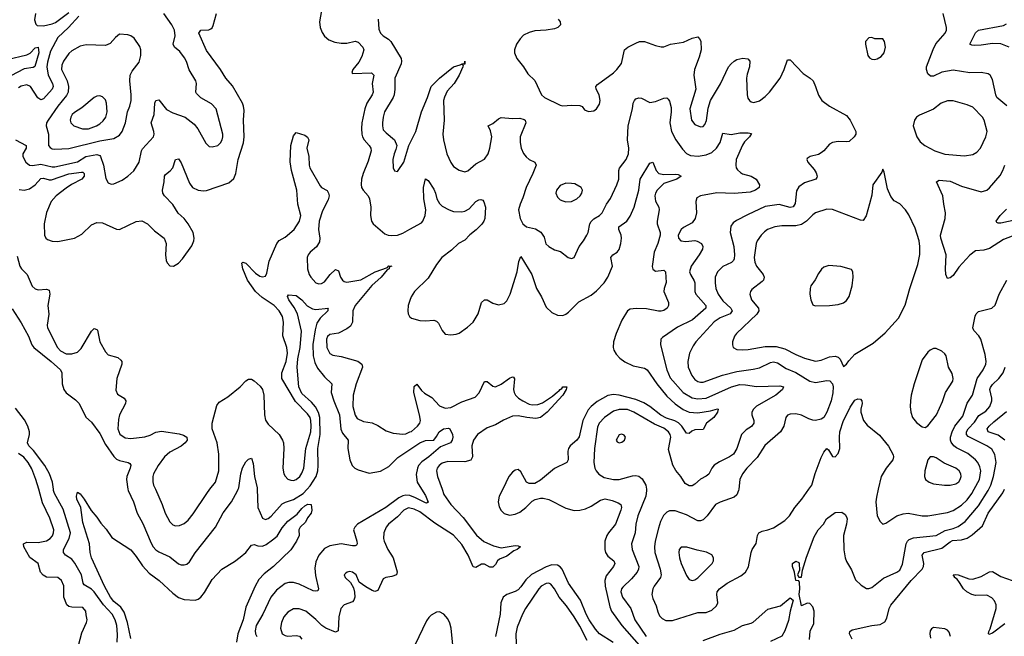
# Model space of a CAD drawing. Header units: inches. Extents: x 1649636 to 1815363, y 506543 to 641975.
# Tile 160 of 256: x 1717219 to 1724235, y 548952 to 553345. Entities that reach past the tile are written whole.
import ezdxf

# ---------------------------------------------------------------- set-up
doc = ezdxf.new("R2010")
doc.units = ezdxf.units.IN
doc.header["$MEASUREMENT"] = 0
for name, color, linetype in [('B7514', 7, 'Continuous'), ('B7515', 7, 'Continuous'), ('B7524', 7, 'Continuous'), ('B7525', 7, 'Continuous')]:
    doc.layers.add(name, color=color, linetype=linetype)

msp = doc.modelspace()

# ---------------------------------------------------------------- linework, layer by layer
at = {"layer": 'B7514', "color": 5}
for points, elevation in [([(1717629.7, 548850), (1717662.2, 548977.8), (1717695.1, 549050), (1717699.5, 549070), (1717694, 549106), (1717689.5, 549130), (1717670, 549156.2), (1717590, 549159.8), (1717570, 549164.4), (1717556.2, 549176.2), (1717533.2, 549230), (1717532.8, 549312.8), (1717517.3, 549350), (1717490, 549370.8), (1717410, 549374.5), (1717386.5, 549386.5), (1717366.8, 549410), (1717350, 549471.3), (1717292.5, 549512.5), (1717249.8, 549590), (1717245.7, 549610), (1717270, 549623.5), (1717350, 549620.4), (1717410, 549632.9), (1717435.9, 549650), (1717451.9, 549668.1), (1717460.8, 549690), (1717462, 549710), (1717434.6, 549794.6), (1717382.8, 549902.8), (1717355.1, 550000)], 380), ([(1717913.5, 548910), (1717916.1, 548963.9), (1717910.4, 549029.6), (1717900.6, 549070), (1717878.5, 549110), (1717815.7, 549175.7), (1717750, 549269.9), (1717730, 549288.5), (1717679.4, 549319.4), (1717671, 549331), (1717660.7, 549390), (1717613, 549473), (1717590, 549500.9), (1717545.8, 549530), (1717531.4, 549550), (1717531.9, 549570), (1717572.3, 549650), (1717580.5, 549690), (1717530, 549857.2), (1717466.7, 549970), (1717460.2, 549990), (1717459.1, 550000)], 360), ([(1718010, 548936.9), (1717987.6, 549050), (1717963.7, 549123.7), (1717939.3, 549159.3), (1717890, 549199.9), (1717865.6, 549230), (1717823, 549310), (1717731.3, 549510), (1717720.5, 549550), (1717717.6, 549610), (1717670, 549762), (1717656, 549870), (1717626.6, 549930), (1717623.6, 549950), (1717630, 549978), (1717650, 549967.3), (1717679.1, 549930), (1717728, 549848), (1717770, 549801), (1717797.3, 549757.3), (1717835.8, 549715.8), (1717875.8, 549655.8), (1718010, 549568.2), (1718050, 549520.4), (1718093.6, 549453.6), (1718142.8, 549402.8), (1718211.8, 549350), (1718310, 549258.9), (1718350, 549228.9), (1718390, 549213.4), (1718470, 549210.3), (1718490, 549216.4), (1718509.8, 549230.2), (1718535.9, 549264.1), (1718590, 549356.3), (1718659.3, 549430), (1718750, 549484.9), (1718790, 549515.3), (1718829.9, 549550.1), (1718870, 549602.4), (1718890, 549606), (1718915.8, 549595.8), (1718950, 549594), (1718974.8, 549605.2), (1719021.5, 549638.5), (1719053.4, 549666.6), (1719090, 549725.4), (1719130, 549772.5), (1719196.9, 549823.1), (1719230, 549863.6), (1719250, 549880.8), (1719272.7, 549892.8), (1719296, 549890), (1719301.3, 549850), (1719295.8, 549830), (1719270, 549797.2), (1719254.8, 549765.2), (1719217.1, 549730), (1719207.7, 549710), (1719210.7, 549670), (1719190.4, 549630), (1719150, 549569.3), (1719027, 549450), (1718962.3, 549397.7), (1718923.7, 549356.3), (1718896.8, 549310), (1718830, 549159.7), (1718811.2, 549070), (1718773.1, 548970), (1718764.3, 548910)], 340), ([(1717989.7, 550000), (1717991.1, 549990), (1718030.2, 549910), (1718056.9, 549830), (1718096.1, 549756.1), (1718155.1, 549615.1), (1718169.3, 549590), (1718190, 549568.2), (1718210, 549555), (1718290, 549519), (1718350, 549467.4), (1718370, 549460.9), (1718390, 549461.7), (1718410, 549467), (1718430, 549483.1), (1718470, 549546), (1718614.7, 549730), (1718670, 549832.2), (1718729.2, 549910.8), (1718771.9, 549988.1), (1718776.2, 550000)], 360), ([(1718186.5, 550000), (1718233.8, 549890), (1718254.7, 549830), (1718288.6, 549768.6), (1718310, 549746.3), (1718330, 549739.6), (1718357.5, 549742.5), (1718390, 549755.8), (1718420, 549780), (1718456.1, 549823.9), (1718551.6, 549970), (1718574.8, 550000)], 380), ([(1720000, 549954.5), (1719996.1, 549956.1), (1719970, 549958), (1719950, 549953.7), (1719920.9, 549939.1), (1719828.2, 549870), (1719626, 549750), (1719606, 549730), (1719598.7, 549710), (1719622, 549630), (1719624.9, 549610), (1719618.6, 549601.4), (1719610, 549596.3), (1719590, 549596.8), (1719510, 549611.7), (1719430, 549596.2), (1719390, 549576.5), (1719351.2, 549530), (1719330, 549483.7), (1719322.5, 549437.5), (1719326, 549386), (1719348.8, 549291.2), (1719342.8, 549277.2), (1719330, 549272.6), (1719310, 549276.2), (1719210, 549323.2), (1719170, 549336.5), (1719136.5, 549336.5), (1719110, 549329), (1719050, 549281), (1719009.4, 549230), (1718952.3, 549110), (1718904.3, 549030), (1718896.3, 548990), (1718898.9, 548970), (1718908.5, 548950)], 360), ([(1718910.5, 550000), (1718915.8, 549870), (1718950, 549794.9), (1718970, 549785.3), (1718990, 549790.3), (1719010, 549807.4), (1719090, 549895), (1719112.6, 549907.4), (1719170, 549926.7), (1719239.2, 549970), (1719267.4, 550000)], 360), ([(1720000, 549864.5), (1719990, 549866.4), (1719957.1, 549850), (1719910, 549802.6), (1719847.2, 549750), (1719831.3, 549730), (1719812.7, 549690), (1719811.5, 549650), (1719817.3, 549630), (1719841.5, 549570), (1719880.2, 549510), (1719908.9, 549411.1), (1719903.1, 549390), (1719870, 549377.4), (1719828.3, 549371.7), (1719810, 549362.4), (1719770, 549279.5), (1719750, 549271.5), (1719730, 549278), (1719684.4, 549304.4), (1719638, 549338), (1719616.2, 549390), (1719590, 549409.5), (1719570, 549413), (1719552, 549410), (1719539.9, 549400.1), (1719530.7, 549390), (1719539.1, 549370), (1719575.1, 549335.1), (1719598.3, 549298.3), (1719605.7, 549265.7), (1719607, 549230), (1719600.4, 549210), (1719590, 549198.4), (1719530, 549175.4), (1719507.6, 549150), (1719492.2, 549090), (1719487.3, 548990), (1719470, 548982.6), (1719400.5, 549010), (1719371.1, 549030), (1719330, 549072.4), (1719258.7, 549130), (1719210, 549148.7), (1719170, 549147.2), (1719130, 549123.1), (1719101.6, 549090), (1719083.9, 549050), (1719076.5, 549010), (1719088.2, 548970), (1719110, 548956.9), (1719130, 548953.6), (1719190, 548957.3), (1719213.5, 548953.5), (1719230, 548930.8)], 380)]:
    msp.add_lwpolyline(points, dxfattribs=dict(at, elevation=elevation))
at = {"layer": 'B7515', "color": 5}
for points, elevation in [([(1717190.2, 552490), (1717265.8, 552450), (1717266, 552430), (1717242.6, 552390), (1717242, 552370), (1717263.2, 552330), (1717290, 552309.1), (1717310, 552306.5), (1717370, 552316.4), (1717450, 552296.9), (1717470, 552298.2), (1717630, 552333.7), (1717690.2, 552369.8), (1717770, 552384.4), (1717790, 552377.2), (1717795.3, 552370), (1717815.5, 552310), (1717833.7, 552213.7), (1717850, 552182), (1717870, 552173.1), (1717890, 552175.3), (1717950, 552201.3), (1717990.6, 552229.4), (1718031.4, 552268.6), (1718070.8, 552330), (1718087.7, 552410), (1718095.3, 552424.7), (1718172.3, 552510), (1718178.2, 552530), (1718175.5, 552550), (1718155.8, 552610), (1718176.5, 552670), (1718181.5, 552750), (1718190, 552770.3), (1718210, 552774), (1718264.7, 552704.7), (1718310, 552681.1), (1718398, 552650), (1718461.2, 552601.2), (1718487.9, 552567.9), (1718544.6, 552464.6), (1718570, 552443.1), (1718590, 552438.7), (1718630, 552448.9), (1718650, 552468.5), (1718661.5, 552490), (1718667.4, 552510), (1718666.4, 552530), (1718618.9, 552710), (1718586, 552746), (1718509, 552789), (1718478.6, 552818.6), (1718473.5, 552830), (1718479.8, 552890), (1718474.5, 552910), (1718427.1, 552987.1), (1718407.6, 553047.6), (1718393.1, 553073.1), (1718359.9, 553119.9), (1718323.1, 553150), (1718311.7, 553170), (1718327.3, 553230), (1718321.3, 553270), (1718302.8, 553310), (1718245.6, 553390)], 440), ([(1717216.5, 552136.5), (1717250, 552130.1), (1717290, 552140.8), (1717330, 552168.6), (1717370, 552213.3), (1717390, 552216.3), (1717430, 552203.3), (1717444.9, 552204.9), (1717570, 552248.3), (1717658.5, 552258.5), (1717670, 552258), (1717679.7, 552250), (1717679.4, 552230), (1717662.8, 552210), (1717588.6, 552171.4), (1717550, 552144.9), (1717478, 552090), (1717442.3, 552050), (1717410, 551971.6), (1717393.6, 551890), (1717396.3, 551810), (1717404.7, 551790), (1717418.3, 551778.3), (1717450, 551767), (1717490, 551764.8), (1717610, 551788.7), (1717663, 551817), (1717730, 551882.8), (1717770, 551900.3), (1717810, 551898.4), (1717910, 551854), (1717930, 551850.7), (1718050, 551908), (1718090, 551912.2), (1718130, 551892), (1718180.9, 551840.9), (1718249.2, 551789.2), (1718262.8, 551750), (1718258.6, 551670), (1718263.2, 551630), (1718270, 551613.4), (1718290, 551592.7), (1718315.3, 551590), (1718350, 551610.4), (1718378.7, 551641.3), (1718444.9, 551735.1), (1718460.3, 551770), (1718462.9, 551790), (1718455.4, 551830), (1718420.2, 551890), (1718390, 551928.8), (1718347.5, 551967.5), (1718310, 552028.3), (1718249.8, 552089.8), (1718238.5, 552110), (1718235.6, 552130), (1718247.8, 552190), (1718249.8, 552230), (1718257.2, 552242.8), (1718292.2, 552267.8), (1718309.7, 552290), (1718330, 552350.4), (1718350, 552354.4), (1718370, 552326.7), (1718430, 552180.4), (1718450, 552150.3), (1718490, 552131.3), (1718530, 552126.2), (1718550.6, 552129.4), (1718710, 552182), (1718745.2, 552214.8), (1718760.4, 552250), (1718775.4, 552350), (1718813.1, 552466.9), (1718819.8, 552510), (1718813, 552630), (1718817.8, 552697.8), (1718814.2, 552730), (1718806.8, 552750), (1718734.9, 552874.9), (1718688.3, 552930), (1718650.8, 552990), (1718550, 553127.1), (1718496.4, 553250), (1718508.9, 553271.1), (1718565.9, 553274.1), (1718580.5, 553279.5), (1718590, 553287.7), (1718597, 553303), (1718622.5, 553390)], 420), ([(1717331.5, 553390), (1717324.8, 553344.8), (1717333.7, 553313.7), (1717344.1, 553304.1), (1717390, 553301.7), (1717450, 553315), (1717473.4, 553326.6), (1717570, 553397.8)], 440), ([(1719370.2, 553410), (1719355.5, 553330), (1719360.7, 553290), (1719375, 553255), (1719390, 553228.5), (1719421.8, 553201.8), (1719464.7, 553184.7), (1719510, 553177.5), (1719550, 553177.5), (1719610, 553192.4), (1719630, 553186), (1719664.2, 553150), (1719670.1, 553130), (1719657.5, 553082.5), (1719636.4, 553043.6), (1719594, 552990), (1719586, 552970), (1719590, 552962), (1719726.5, 552966.5), (1719741.6, 552950), (1719731.5, 552890), (1719738, 552830), (1719731.6, 552810), (1719692.2, 552750), (1719678, 552710), (1719657.5, 552610), (1719654, 552570), (1719656.6, 552530), (1719662.6, 552510), (1719673.5, 552490), (1719710.2, 552450), (1719721.7, 552430), (1719724, 552410), (1719701.8, 552338.2), (1719665.4, 552250), (1719654.2, 552210), (1719651.3, 552171.3), (1719655.2, 552150), (1719666, 552130), (1719702.7, 552090), (1719712.3, 552070), (1719720.8, 552010), (1719719, 551950), (1719725.7, 551910), (1719738.4, 551890), (1719820.7, 551820.7), (1719844, 551810), (1719867.3, 551807.3), (1719910, 551810.7), (1719950, 551825.4), (1720000, 551853.4)], 420), ([(1717640.5, 553370), (1717567.2, 553290), (1717490, 553218.4), (1717438.8, 553121.2), (1717417, 553043), (1717413.2, 553010), (1717422.9, 552950), (1717452.8, 552890), (1717458.4, 552870), (1717451.5, 552850), (1717390, 552782), (1717370, 552774.8), (1717349.4, 552789.5), (1717295.9, 552870), (1717270, 552882.3), (1717230, 552872.9), (1717210, 552859.8)], 440), ([(1719772.6, 553350), (1719778.6, 553278.6), (1719788.9, 553250), (1719808.5, 553230), (1719847.1, 553207.1), (1719864.6, 553190), (1719937.2, 553070), (1719940.7, 553050), (1719936.5, 553030), (1719893.1, 552930), (1719892.4, 552850), (1719887.3, 552810), (1719879.7, 552790), (1719819.2, 552690), (1719808.3, 552650), (1719803.9, 552610), (1719803.2, 552590), (1719810, 552561.6), (1719830, 552538.9), (1719888.8, 552490), (1719905.3, 552450), (1719900.3, 552419.7), (1719887, 552390), (1719877.6, 552350), (1719879.3, 552290), (1719890, 552267.7), (1719910, 552263.8), (1719917, 552270), (1719956.3, 552330), (1719993, 552450), (1720000, 552464.5)], 440), ([(1717130, 553061.2), (1717270, 553094.7), (1717292.7, 553107.3), (1717330, 553143.8), (1717350.7, 553150.7), (1717354.5, 553110), (1717327.3, 553012.7), (1717315.3, 553004.7), (1717250, 552995.2), (1717155.3, 552944.7)], 420), ([(1718574.8, 550000), (1718613.5, 550050), (1718637.4, 550130), (1718638.3, 550250), (1718626, 550330), (1718591.1, 550430), (1718589.7, 550450), (1718590.9, 550470), (1718623.6, 550596.4), (1718639.8, 550620.3), (1718702.2, 550657.8), (1718791, 550729), (1718830, 550772.7), (1718850, 550784.4), (1718870, 550783.1), (1718890, 550771.7), (1718933.8, 550733.8), (1718950.2, 550710.2), (1718959.7, 550670), (1718963, 550530), (1718970.9, 550490.9), (1718990, 550464), (1719067.2, 550390), (1719092.9, 550350), (1719099, 550330), (1719101.5, 550290), (1719093.8, 550150), (1719101.5, 550110), (1719110, 550093), (1719130, 550072), (1719150, 550064), (1719170, 550063.2), (1719190, 550070.3), (1719214.6, 550090), (1719230, 550113.7), (1719244.8, 550150), (1719258.5, 550290), (1719293, 550410), (1719297.1, 550450), (1719294.5, 550490), (1719287.8, 550510), (1719270, 550536.5), (1719184.3, 550624.3), (1719087.7, 550790), (1719087.3, 550830), (1719118.6, 550910), (1719128.4, 550970), (1719123.8, 551010), (1719093.4, 551093.4), (1719098.1, 551190), (1719092, 551230), (1719068.1, 551270), (1719031.4, 551310), (1718946.1, 551366.1), (1718899.1, 551410), (1718842.5, 551490), (1718809.9, 551570), (1718802.7, 551610), (1718810, 551618.9), (1718830, 551611.2), (1718899.4, 551539.4), (1718930, 551518.4), (1718950, 551513.4), (1718970, 551518), (1718980, 551540), (1718996, 551624), (1719052.2, 551750), (1719068.7, 551771.3), (1719110, 551797), (1719175.9, 551850), (1719213.3, 551910), (1719222, 551950), (1719200.9, 552030), (1719194.9, 552130), (1719155.8, 552270), (1719147.4, 552332.6), (1719151.8, 552450), (1719170, 552518), (1719190, 552541), (1719250, 552523), (1719270, 552507.3), (1719278.7, 552490), (1719265.5, 552430), (1719278.9, 552370), (1719281.4, 552310), (1719287.5, 552290), (1719360.8, 552160.8), (1719370, 552148.9), (1719410, 552128.5), (1719420.2, 552110), (1719423.8, 552090), (1719417.2, 552062.8), (1719377.4, 551982.6), (1719353.8, 551910), (1719349.1, 551850), (1719357.8, 551790), (1719356.2, 551763.8), (1719333.1, 551726.9), (1719290, 551689.7), (1719275, 551670), (1719267.8, 551650), (1719269.2, 551570), (1719280.8, 551530), (1719292.9, 551510), (1719330, 551470.3), (1719350, 551464), (1719370, 551465.3), (1719390, 551477), (1719431, 551530), (1719470, 551565.7), (1719490, 551556.3), (1719505.5, 551510), (1719518.2, 551490), (1719530, 551480.2), (1719550, 551476.1), (1719650, 551492), (1719752, 551550), (1719839.6, 551580.4), (1719850, 551592.2), (1719870.3, 551590), (1719855.3, 551584.7), (1719852.3, 551570), (1719836.7, 551563.3), (1719794.6, 551510), (1719727.8, 551452.2), (1719609.1, 551310), (1719591.7, 551270), (1719590.1, 551190), (1719577.1, 551162.9), (1719550, 551142.7), (1719490, 551111.2), (1719430, 551103), (1719412.4, 551087.6), (1719404.7, 551070), (1719406.7, 551010), (1719430, 550967.2), (1719450, 550956), (1719510, 550946.7), (1719628.5, 550911.5), (1719657.7, 550890), (1719661.2, 550870), (1719615.5, 550750), (1719595.9, 550670), (1719593.8, 550590), (1719610, 550527.3), (1719623.6, 550503.6), (1719670, 550481.5), (1719730, 550472.9), (1719770, 550453.6), (1719830, 550415.8), (1719879.3, 550399.3), (1719950, 550391.7), (1719970, 550395.3), (1720000, 550407.9)], 380), ([(1717200.1, 551660.1), (1717219.8, 551590), (1717231.5, 551571.5), (1717272.1, 551530), (1717307.9, 551447.9), (1717328.9, 551428.9), (1717350, 551421.8), (1717410, 551424.7), (1717430, 551419.1), (1717433.5, 551390), (1717420.2, 551310), (1717427.8, 551247.8), (1717413.9, 551170), (1717417.4, 551150), (1717487.5, 551010), (1717510, 550985.4), (1717550, 550965.1), (1717590, 550963.9), (1717630, 550977.3), (1717657.5, 551002.5), (1717730, 551127.1), (1717750, 551144.5), (1717770, 551138.9), (1717773.1, 551133.1), (1717789.5, 551050), (1717830, 550978.5), (1717850, 550958.2), (1717917.7, 550937.7), (1717940.2, 550920.2), (1717946, 550910), (1717946.5, 550890), (1717911.6, 550790), (1717905.4, 550705.4), (1717916.9, 550676.9), (1717963, 550650), (1717974.9, 550630), (1717974.2, 550610), (1717931.3, 550530), (1717922.1, 550497.9), (1717919.4, 550430), (1717932, 550392), (1717970, 550365.4), (1718010, 550361.8), (1718110, 550372.3), (1718150, 550385.8), (1718190, 550406.2), (1718230, 550413.8), (1718354.5, 550394.5), (1718386.1, 550386.1), (1718410.7, 550370), (1718412.7, 550350), (1718397.1, 550330), (1718370, 550307.2), (1718290, 550264.5), (1718250, 550230.8), (1718204.7, 550170), (1718172.6, 550110), (1718166.9, 550090), (1718167.9, 550052.1), (1718173.6, 550030), (1718186.5, 550000)], 380), ([(1719267.4, 550000), (1719290, 550024.1), (1719332.4, 550090), (1719342.8, 550130), (1719346.5, 550170), (1719342.6, 550290), (1719360.6, 550390), (1719357.4, 550510), (1719347.4, 550547.4), (1719326.1, 550586.1), (1719299.5, 550619.5), (1719230, 550683.1), (1719208.2, 550730), (1719195.1, 550870), (1719200.7, 550930), (1719216.7, 551010), (1719226.7, 551126.7), (1719199.3, 551250), (1719175.7, 551295.7), (1719137.4, 551350), (1719127.8, 551372.2), (1719134, 551386), (1719190, 551380.5), (1719230, 551350.3), (1719266.6, 551306.6), (1719304.9, 551284.9), (1719330, 551281.3), (1719418, 551290), (1719413.7, 551286.3), (1719414.6, 551270), (1719361.1, 551218.8), (1719336.3, 551183.7), (1719323.5, 551136.5), (1719308.6, 551031.4), (1719310.1, 550950), (1719323.2, 550903.2), (1719342.1, 550862.1), (1719390, 550799.7), (1719443.2, 550750), (1719438.4, 550690), (1719456.9, 550630), (1719497.9, 550530), (1719507.9, 550427.9), (1719519.6, 550399.6), (1719559.7, 550350), (1719556.6, 550290), (1719572, 550210), (1719588.3, 550170), (1719607.2, 550150), (1719630, 550139), (1719710, 550114.9), (1719790, 550128), (1719850, 550162.4), (1719914.4, 550225.6), (1720000, 550283.2)], 360), ([(1717165.5, 551285.5), (1717230, 551185.5), (1717282.2, 551090), (1717305, 551030), (1717319.3, 551010), (1717444.5, 550910), (1717509.3, 550850), (1717518.8, 550830), (1717521.7, 550750), (1717533, 550710), (1717550, 550687.7), (1717616.9, 550636.9), (1717643.6, 550610), (1717690, 550512.4), (1717730, 550477.8), (1717790, 550397.2), (1717830, 550318.6), (1717890, 550234), (1717910, 550214.7), (1717930, 550204.7), (1717991.1, 550191.1), (1718003.1, 550183.1), (1718010.3, 550170.3), (1718006.7, 550150), (1717981.6, 550090), (1717980.2, 550070), (1717989.7, 550000)], 360), ([(1720000, 551345.7), (1719988.2, 551308.2), (1719984.7, 551270), (1719987.4, 551250), (1719997, 551230), (1720000, 551227.4)], 420), ([(1717459.1, 550000), (1717453.7, 550050), (1717432.1, 550110), (1717399, 550170), (1717316.4, 550276.4), (1717284.1, 550310), (1717273.9, 550330), (1717289.4, 550390), (1717289.1, 550410), (1717277.8, 550450), (1717254.6, 550494.6), (1717190, 550578.6)], 360), ([(1717355.1, 550000), (1717335.2, 550070), (1717304.6, 550144.6), (1717280.7, 550190), (1717248.1, 550228.1), (1717210, 550254.8)], 380), ([(1718776.2, 550000), (1718779.8, 550010), (1718795, 550110), (1718806.6, 550153.4), (1718830, 550194), (1718850, 550213.4), (1718870, 550221), (1718883.2, 550183.2), (1718893.4, 550090), (1718910.1, 550010), (1718910.5, 550000)], 360)]:
    msp.add_lwpolyline(points, dxfattribs=dict(at, elevation=elevation))
for points, elevation in [([(1717930, 553241.6), (1717901.1, 553218.9), (1717864.4, 553175.6), (1717830, 553160.5), (1717693.5, 553166.5), (1717650, 553157.8), (1717590, 553124.5), (1717570, 553105.1), (1717530.2, 553050), (1717519.4, 553020.6), (1717518, 552990), (1717557.5, 552910), (1717566.5, 552870), (1717565.1, 552830), (1717553.5, 552806.5), (1717490.9, 552729.1), (1717423.2, 552630), (1717411.3, 552610), (1717406.9, 552590), (1717424, 552530), (1717425.2, 552450), (1717435.3, 552435.3), (1717450, 552426.5), (1717470, 552423), (1717570, 552427), (1717790, 552482.2), (1717890, 552499.7), (1717930, 552522.3), (1717948.7, 552550), (1717973.3, 552610), (1717988, 552690), (1718004.4, 552730), (1718014.2, 552770), (1718014.4, 552810), (1718004.2, 552910), (1718007.1, 552950), (1718020.7, 552979.3), (1718070, 553043), (1718083.5, 553090), (1718083, 553130), (1718074.6, 553154.6), (1718034.9, 553214.9), (1718011.1, 553231.1), (1717990, 553237.6)], 460), ([(1717790, 552803.5), (1717770, 552801.3), (1717750, 552791.3), (1717661.6, 552718.4), (1717610, 552684.1), (1717593.6, 552670), (1717582.7, 552650), (1717579.7, 552630), (1717584.7, 552610), (1717604.4, 552590), (1717667.7, 552567.7), (1717710, 552568.9), (1717766.9, 552590), (1717790, 552603.5), (1717814.8, 552625.2), (1717832, 552650), (1717841.7, 552690), (1717838.5, 552750), (1717830, 552773.6), (1717810, 552796.3)], 480)]:
    msp.add_lwpolyline(points, close=True, dxfattribs=dict(at, elevation=elevation))
at = {"layer": 'B7524', "color": 5}
for points, elevation in [([(1720228.3, 550000), (1720241.6, 549961.6), (1720290.9, 549890), (1720378.4, 549798.4), (1720473.6, 549673.6), (1720526.6, 549626.7), (1720595.9, 549595.9), (1720650, 549581.5), (1720750, 549598.5), (1720770, 549597), (1720786.8, 549590), (1720763, 549570), (1720740, 549560), (1720690, 549523.7), (1720637.2, 549502.8), (1720623.6, 549490), (1720610, 549464), (1720590, 549445.7), (1720570, 549445), (1720530, 549465.3), (1720510, 549465.3), (1720470, 549441.7), (1720450, 549448), (1720414.7, 549530), (1720370, 549606.5), (1720310, 549673.3), (1720177.1, 549757.1), (1720070, 549840.1), (1720030, 549858.9), (1720000, 549864.5)], 380), ([(1720128.9, 549908.9), (1720118.2, 549901.8), (1720110, 549902.9), (1720039.4, 549939.4), (1720000, 549954.5)], 360), ([(1720082.8, 550000), (1720110, 549956.1), (1720128.9, 549908.9)], 360), ([(1720661.1, 550000), (1720636.5, 549950), (1720627.8, 549910), (1720635.2, 549875.2), (1720650, 549847.8), (1720670, 549827.5), (1720710, 549816.1), (1720750, 549823), (1720782.3, 549837.7), (1720826, 549870), (1720870, 549914.6), (1720892.4, 549927.6), (1720930, 549937.3), (1720950, 549937.2), (1720990, 549927), (1721110, 549865), (1721170, 549848.3), (1721210, 549851.1), (1721250, 549860.7), (1721290, 549878.4), (1721357.9, 549922.1), (1721390, 549932.2), (1721440.6, 549920.6), (1721483.4, 549903.4), (1721502.3, 549890), (1721507.5, 549870), (1721503, 549850), (1721464.1, 549750), (1721415, 549690), (1721402.7, 549670), (1721389.3, 549630), (1721388.3, 549571.7), (1721393.7, 549550), (1721410, 549522.8), (1721452.7, 549490), (1721460.8, 549470), (1721450.2, 549450), (1721397.6, 549382.4), (1721389.5, 549350.5), (1721391.6, 549310), (1721423, 549163), (1721435, 549130), (1721510, 549028), (1721632.2, 548890)], 420), ([(1721684.8, 550000), (1721686.3, 549990), (1721680.2, 549950), (1721624.3, 549810), (1721610.2, 549750), (1721605.4, 549690), (1721579.6, 549610), (1721582.4, 549570), (1721630.2, 549450), (1721628.6, 549430), (1721617.8, 549410), (1721578.2, 549361.8), (1721517.2, 549302.8), (1721508.1, 549290), (1721502.6, 549270), (1721515, 549230), (1721574.6, 549150), (1721601.7, 549070), (1721682.9, 548950)], 440), ([(1722343.1, 550000), (1722342, 549990), (1722330, 549959.7), (1722310, 549942.8), (1722210, 549908.6), (1722177.6, 549890), (1722117.3, 549810), (1722090, 549782), (1722070, 549774.4), (1722050, 549775), (1721970, 549816.8), (1721890, 549845), (1721850, 549845), (1721830, 549836.8), (1721806.9, 549813.1), (1721786, 549770), (1721770, 549722), (1721745.9, 549630), (1721741.3, 549590), (1721745.6, 549550), (1721783.5, 549430), (1721789.3, 549390), (1721784.7, 549370), (1721740.2, 549310), (1721731.3, 549290), (1721724.4, 549250), (1721730, 549220.7), (1721754.3, 549170), (1721766, 549126), (1721778.5, 549098.6), (1721798, 549078), (1721823.7, 549063.7), (1721870, 549064.2), (1722050, 549120.6), (1722110, 549121.8), (1722150, 549138), (1722184.4, 549170), (1722193.3, 549190), (1722186.2, 549250), (1722189.8, 549270), (1722204.4, 549290), (1722260.5, 549330), (1722357.1, 549382.9), (1722389.8, 549410.2), (1722412.5, 549447.5), (1722432.1, 549550), (1722439.1, 549570), (1722465.7, 549614.3), (1722475.4, 549670), (1722486, 549690), (1722510, 549702), (1722550, 549710.2), (1722590, 549726), (1722670, 549776.9), (1722703.5, 549810), (1722741.8, 549870), (1722791.6, 549928.4), (1722842.4, 550000)], 460), ([(1722846, 548930), (1722852.5, 548987.5), (1722877, 549043), (1722879.5, 549130), (1722870, 549162), (1722850, 549185.2), (1722830, 549189.2), (1722789, 549170), (1722772, 549250), (1722778.7, 549290), (1722776.5, 549336.5), (1722770, 549348), (1722748.7, 549350), (1722739.3, 549410), (1722724.5, 549450), (1722726, 549470), (1722750, 549487.3), (1722770, 549478), (1722774, 549470), (1722776, 549424), (1722762, 549390), (1722770, 549374), (1722790, 549374), (1722797, 549423), (1722824.2, 549515.8), (1722879.1, 549660.9), (1722909.1, 549710.9), (1722945.6, 549750), (1722967.3, 549790), (1723030, 549833), (1723077.6, 549837.6), (1723100.3, 549820.3), (1723110, 549804), (1723114.7, 549790), (1723111.4, 549751.4), (1723088, 549670), (1723091.1, 549568.9), (1723100.9, 549510), (1723110, 549485.7), (1723146, 549426), (1723174.4, 549354.4), (1723215.8, 549315.8), (1723253.2, 549293.2), (1723270, 549293), (1723290, 549300.5), (1723374.7, 549365.3), (1723470, 549408.2), (1723490, 549422.6), (1723510, 549466.8), (1723535.4, 549610), (1723545.5, 549630), (1723557.6, 549642.4), (1723586.6, 549653.4), (1723750, 549670.9), (1723812.9, 549707.1), (1723870, 549719.6), (1723906.4, 549733.6), (1723956, 549770), (1724050, 549882.3), (1724119.7, 549990), (1724124.2, 550000)], 440), ([(1723150, 548932), (1723131.3, 548970), (1723134.7, 548985.3), (1723150, 548998), (1723290, 549030.1), (1723350, 549037.2), (1723383.9, 549056.1), (1723398.3, 549081.7), (1723414.3, 549150), (1723426.1, 549173.9), (1723570.8, 549349.2), (1723648.7, 549430), (1723658.2, 549450), (1723661.5, 549470), (1723650.6, 549530), (1723664.2, 549550), (1723790, 549580.1), (1723850, 549626.2), (1723866.4, 549633.6), (1723930, 549640.1), (1723969.1, 549650.9), (1724005.8, 549674.2), (1724080.4, 549739.6), (1724120.7, 549830), (1724225, 549975), (1724235.3, 550000)], 420), ([(1723337.1, 550000), (1723324.4, 549944.4), (1723320.2, 549910), (1723330, 549811.3), (1723350, 549771), (1723370, 549751), (1723390, 549757.3), (1723468.9, 549811.1), (1723514.9, 549825.1), (1723550.9, 549829.1), (1723650, 549810.2), (1723690, 549810.2), (1723830, 549834.8), (1723870, 549848), (1723930, 549886.3), (1723970, 549924.2), (1724003.2, 549970), (1724019.8, 550000)], 460), ([(1720128.9, 549908.9), (1720130, 549906)], 360), ([(1721447.3, 548907.3), (1721349.9, 548970), (1721322.1, 549002.1), (1721277.9, 549070), (1721256.5, 549110), (1721215.4, 549210), (1721130.3, 549330.3), (1721085, 549430), (1721070, 549446.5), (1721050, 549458.1), (1721010, 549461.2), (1720970, 549446.7), (1720866.5, 549393.4), (1720824.4, 549355.6), (1720790, 549303.5), (1720770, 549283.2), (1720750, 549271.3), (1720690, 549250.8), (1720663.9, 549230), (1720646.4, 549190), (1720641.7, 549110), (1720608.3, 548951.7)], 420), ([(1724237.9, 549042.1), (1724150, 548975.3), (1724125.4, 548965.4), (1724122, 548970), (1724125.5, 548985.5), (1724135, 549005), (1724177, 549150), (1724176.8, 549176.8), (1724165.2, 549205.2), (1724145.6, 549225.6), (1724110, 549244.7), (1724030, 549242.8), (1724002.8, 549250), (1723968.9, 549268.9), (1723945, 549290), (1723916.5, 549336.5), (1723898.7, 549358.7), (1723879.7, 549370), (1723878.8, 549378.8), (1723869.4, 549390), (1723890, 549393), (1723906, 549390), (1723981.5, 549361.5), (1724010, 549359.5), (1724070, 549378.3), (1724130, 549411), (1724150, 549413.7), (1724210, 549378), (1724290, 549349.4)], 380), ([(1721261.5, 548921.5), (1721210, 549023.9), (1721170, 549091.9), (1721115.4, 549170), (1721062.3, 549230), (1721030, 549291), (1721003.5, 549323.5), (1720990, 549330.6), (1720970, 549329), (1720935.5, 549310), (1720917.8, 549290), (1720823.5, 549150), (1720801.8, 549110), (1720763.5, 549016.5), (1720753.4, 548970), (1720757, 548897)], 440), ([(1722090, 548923.2), (1722210, 548967.3), (1722310, 548995.6), (1722370, 549028.2), (1722430, 549044.9), (1722446.2, 549053.8), (1722550, 549144.9), (1722639, 549170), (1722710, 549226), (1722731, 549210), (1722708.9, 549131.1), (1722696.3, 549063.7), (1722671.7, 548990), (1722650, 548954), (1722570, 548915.1)], 440), ([(1720306, 548890), (1720293.6, 549010), (1720284.6, 549044.6), (1720270, 549075.8), (1720240.5, 549110), (1720210, 549125.7), (1720190, 549124.4), (1720150, 549101.7), (1720133.4, 549086.6), (1720117.7, 549062.3), (1720035.2, 548890)], 420), ([(1723850.8, 548950), (1723841.1, 548981.1), (1723830, 548995.1), (1723810, 549004.5), (1723730, 549014.5), (1723715.2, 549004.8), (1723706, 548990), (1723703.8, 548970), (1723710, 548938)], 420)]:
    msp.add_lwpolyline(points, dxfattribs=dict(at, elevation=elevation))
at = {"layer": 'B7524', "color": 5, "elevation": 480}
msp.add_lwpolyline([(1721972.7, 549587.3), (1721933.2, 549586.8), (1721919.1, 549570), (1721916.4, 549550), (1721920.2, 549510), (1721932.3, 549470), (1721970, 549384.9), (1721990, 549357.6), (1722010, 549348.8), (1722030, 549353.7), (1722050, 549368.8), (1722153.3, 549470), (1722163.6, 549490), (1722163.6, 549510), (1722150, 549532), (1722112.4, 549552.4), (1722045.5, 549565.5)], close=True, dxfattribs=at)
at = {"layer": 'B7525', "color": 5}
for points, elevation in [([(1724251.6, 552731.7), (1724181.8, 552790), (1724173.2, 552810), (1724150, 552919.3), (1724133, 552950), (1724118.8, 552958.8), (1724070, 552968.5), (1723990, 552966.8), (1723870, 552985), (1723790, 552971.6), (1723730, 552942.8), (1723710, 552943.1), (1723690, 552959.6), (1723680.3, 552990), (1723680.7, 553010), (1723726.7, 553133.3), (1723747.7, 553172.3), (1723814.3, 553250), (1723822.4, 553270), (1723822.4, 553290), (1723799.5, 553390)], 460), ([(1721056.4, 553350), (1721070.4, 553330), (1721073, 553310), (1721054, 553290), (1721030, 553280.4), (1720970, 553269.8), (1720890, 553267.1), (1720850, 553254), (1720810, 553234.3), (1720785.3, 553210), (1720759.5, 553170), (1720745.3, 553130), (1720745.3, 553110), (1720762.4, 553070), (1720810, 553010.7), (1720839.9, 552959.9), (1720890, 552913), (1720936, 552810), (1720958, 552790), (1721070, 552737.4), (1721090, 552732), (1721150, 552737.6), (1721210, 552734), (1721226.4, 552726.4), (1721242.8, 552702.8), (1721271.1, 552691.1), (1721310, 552696), (1721330, 552711), (1721350, 552744.7), (1721354.5, 552770), (1721347, 552810), (1721327.3, 552850), (1721324.5, 552870), (1721336.6, 552883.4), (1721450, 552966.3), (1721474.3, 552990), (1721506.8, 553033.2), (1721528.9, 553131.1), (1721551.8, 553150), (1721610, 553179.1), (1721635.3, 553190), (1721670, 553190.3), (1721750, 553162), (1721790, 553152.2), (1721810, 553152.4), (1721855.3, 553170), (1721950, 553186.3), (1722010, 553214.6), (1722050, 553223.8), (1722063.8, 553210), (1722072.4, 553192.4), (1722075.9, 553130), (1722061.7, 553078.3), (1722026.7, 552990), (1722023.1, 552950), (1722038, 552850), (1721992.9, 552710), (1722005.2, 552630), (1722030, 552598.7), (1722070, 552582.4), (1722090, 552585.5), (1722101.7, 552598.3), (1722113.2, 552626.8), (1722124.6, 552715.4), (1722140.4, 552770), (1722212.7, 552887.3), (1722270, 553008.7), (1722288.1, 553031.9), (1722310, 553050.2), (1722330, 553061.5), (1722371.7, 553071.7), (1722406.2, 553066.2), (1722422, 553050), (1722419.3, 553010), (1722401.5, 552958.5), (1722397.4, 552930), (1722402.6, 552810), (1722407.5, 552787.5), (1722419.1, 552770), (1722430, 552760.5), (1722450, 552756.4), (1722490, 552768.5), (1722530, 552798.7), (1722561.7, 552830), (1722638.2, 552930), (1722665.6, 552990), (1722690, 553058.8), (1722710, 553059.3), (1722801.3, 552961.3), (1722852.4, 552930), (1722872.2, 552910), (1722890.2, 552870.3), (1722910, 552806.8), (1722934.9, 552770), (1722988.2, 552728.2), (1723110, 552662.4), (1723136.5, 552630), (1723176.3, 552550), (1723176.3, 552530), (1723164.9, 552510), (1723130, 552478), (1723110, 552474.5), (1723050, 552478.4), (1723010, 552469.5), (1722990, 552458), (1722948.9, 552411.1), (1722930, 552396.2), (1722910, 552385.1), (1722852, 552370), (1722830, 552355.3), (1722827.3, 552350), (1722836, 552330), (1722879.1, 552279.1), (1722894.3, 552254.3), (1722901.3, 552230), (1722898.9, 552221.1), (1722891.5, 552208.5), (1722810, 552183.1), (1722770, 552155.6), (1722754.7, 552125.3), (1722744.3, 552035.7), (1722730, 552011), (1722710, 552007.1), (1722630, 552028.6), (1722530, 552013.6), (1722404, 551956), (1722325.9, 551914.1), (1722302.7, 551897.3), (1722286, 551874), (1722281.3, 551830), (1722307.9, 551730), (1722313.2, 551670), (1722310, 551642.7), (1722304.6, 551630), (1722290, 551616.4), (1722230, 551586.2), (1722190.3, 551550), (1722175, 551510), (1722173.5, 551470), (1722178.5, 551430), (1722195.8, 551390), (1722230, 551342.7), (1722286.7, 551290), (1722296.5, 551270), (1722281.5, 551250), (1722210, 551220.7), (1722167.3, 551192.7), (1722037.4, 551050), (1722017.6, 551022.4), (1721991.7, 550970), (1721979.7, 550910), (1721983.2, 550870), (1722008.4, 550810), (1722030, 550781.2), (1722050, 550766.8), (1722070, 550761.7), (1722090, 550764), (1722227.1, 550812.9), (1722330, 550839.2), (1722445.6, 550854.4), (1722490, 550864.6), (1722570, 550902.7), (1722590, 550906.7), (1722619.5, 550899.5), (1722680.6, 550860.6), (1722750, 550831.8), (1722850, 550769.5), (1722890, 550761), (1722970, 550773.6), (1722991.9, 550771.9), (1723011.7, 550751.7), (1723015, 550730), (1723012.4, 550687.6), (1723001.1, 550630), (1722970, 550549.5), (1722950, 550511.6), (1722930, 550498.3), (1722890, 550489.7), (1722870, 550492.1), (1722841.5, 550501.5), (1722790, 550528.4), (1722750, 550537.2), (1722710, 550535.6), (1722690, 550526.6), (1722677.1, 550510), (1722664.6, 550450), (1722640.2, 550410), (1722529.6, 550310.4), (1722473, 550227), (1722400.2, 550150), (1722369.1, 550110), (1722350.9, 550069.1), (1722343.1, 550000)], 460), ([(1724269.9, 553149.9), (1724210, 553172.9), (1724150, 553177), (1724070, 553163.2), (1724022.3, 553162.3), (1724003.1, 553163.1), (1723989.6, 553170), (1724029, 553251), (1724049.8, 553270.2), (1724230, 553304.8), (1724250, 553315.3)], 440), ([(1720000, 552464.5), (1720041.4, 552550), (1720083.1, 552690), (1720124.8, 552790), (1720149.9, 552870.1), (1720211.5, 552930), (1720309.6, 553010), (1720357, 553023), (1720371.6, 553031.6), (1720388.4, 553031.6), (1720390.7, 553050.7), (1720390, 553029.2), (1720372.7, 553027.3), (1720378, 553018), (1720376.3, 553010), (1720350.2, 552949.8), (1720314.6, 552890), (1720264.7, 552835.3), (1720245.7, 552794.3), (1720239.6, 552770), (1720244.2, 552630), (1720235.3, 552530), (1720238.9, 552490), (1720262.3, 552390), (1720290, 552327.7), (1720310, 552300.5), (1720350, 552274), (1720390, 552262), (1720412.3, 552267.7), (1720470, 552319.5), (1720530, 552352.7), (1720556.9, 552390), (1720569.8, 552430.2), (1720582.3, 552510), (1720574.7, 552554.7), (1720558, 552590), (1720590, 552604.9), (1720630, 552639.1), (1720650, 552648), (1720730, 552641.1), (1720783.1, 552643.1), (1720814.7, 552634.7), (1720820.7, 552630), (1720826, 552610), (1720786.3, 552510), (1720785.5, 552470), (1720792.7, 552430), (1720810, 552393), (1720828.1, 552368.1), (1720850.2, 552350.2), (1720890.7, 552330), (1720898.4, 552310), (1720876, 552250), (1720827.5, 552150), (1720804.1, 552075.9), (1720784.2, 552030), (1720774.4, 551990), (1720784.9, 551930), (1720804.4, 551890), (1720830, 551870.3), (1720894.5, 551854.5), (1720931.5, 551831.5), (1720955.8, 551795.8), (1720969, 551749), (1720988.8, 551728.8), (1721030, 551706.4), (1721073.4, 551693.4), (1721126.8, 551650), (1721150, 551644.9), (1721170, 551651), (1721204.5, 551730), (1721236.3, 551770), (1721260.5, 551810), (1721269.7, 551830.3), (1721281, 551890), (1721291.5, 551908.5), (1721310, 551926.3), (1721349.8, 551950.2), (1721369.8, 551970.2), (1721400.4, 552030), (1721429.1, 552070.9), (1721475.1, 552170), (1721487.7, 552210), (1721487.6, 552270), (1721491.8, 552288.2), (1721540.4, 552350), (1721556.4, 552390), (1721558.5, 552430), (1721549.8, 552490), (1721555.3, 552590), (1721585.8, 552710), (1721590.9, 552750), (1721598.9, 552770), (1721610, 552781.1), (1721630, 552788.9), (1721650, 552786.5), (1721710, 552756.5), (1721750, 552761.7), (1721810, 552785.7), (1721830, 552788.5), (1721839.5, 552779.5), (1721850, 552765.5), (1721860.3, 552720.3), (1721861.1, 552690), (1721851.4, 552610), (1721864.6, 552550), (1721895.5, 552490), (1721941.9, 552421.9), (1721970, 552392.8), (1721998.3, 552378.3), (1722053.5, 552373.5), (1722110, 552382), (1722150, 552398.1), (1722182.9, 552430), (1722210.9, 552470), (1722230, 552536.4), (1722287.6, 552527.6), (1722350, 552539.8), (1722410, 552540.3), (1722434, 552534), (1722419.5, 552510), (1722384.4, 552475.6), (1722368.2, 552451.8), (1722324.7, 552350), (1722321.1, 552310), (1722325.3, 552290), (1722334.7, 552274.7), (1722356, 552256), (1722370, 552248), (1722430, 552231.3), (1722467, 552210), (1722490.3, 552170), (1722488.5, 552150), (1722463.1, 552130), (1722423.4, 552116.6), (1722310, 552107.5), (1722187.3, 552112.7), (1722070.3, 552089.7), (1722044.2, 552075.8), (1722035.8, 552050), (1722042.3, 551970), (1722032.1, 551927.9), (1722010, 551896.9), (1721950, 551864.2), (1721932.7, 551850), (1721912, 551810), (1721913.7, 551790), (1721930, 551769.1), (1721965.1, 551765.1), (1722030, 551771.3), (1722047.1, 551767.1), (1722077.4, 551750), (1722087.7, 551730), (1722084.4, 551710), (1722060.7, 551670), (1722004.7, 551590), (1721992.3, 551550), (1721997.7, 551530), (1722025.9, 551485.9), (1722030.2, 551470), (1722029.2, 551410), (1722037.5, 551390), (1722107.2, 551310), (1722108, 551290), (1722013.2, 551206.8), (1721905.6, 551154.4), (1721799.4, 551080.6), (1721788.2, 551070), (1721784.9, 551030), (1721830.1, 550850), (1721854.4, 550794.4), (1721946.2, 550690), (1722010, 550650.7), (1722050, 550642.9), (1722111.5, 550650), (1722290, 550728.7), (1722350, 550745.4), (1722390, 550744.5), (1722470, 550731.2), (1722635.6, 550735.6), (1722660.7, 550730), (1722654.9, 550710), (1722607.3, 550670), (1722470, 550591.2), (1722447.6, 550570), (1722436.9, 550550), (1722436.5, 550530), (1722450.2, 550490), (1722450.1, 550469.9), (1722433.8, 550446.2), (1722395.9, 550424.1), (1722361.1, 550390), (1722329.1, 550290), (1722306, 550250), (1722277.6, 550230), (1722204.6, 550195.4), (1722168.1, 550171.9), (1722150.2, 550149.8), (1722130, 550107.8), (1722110, 550092.4), (1722070, 550072.2), (1722030, 550036), (1722010, 550024.7), (1721990, 550024.4), (1721961.7, 550041.7), (1721930, 550091.6), (1721893.4, 550133.4), (1721872, 550172), (1721843.1, 550283.1), (1721857.8, 550370), (1721854, 550390), (1721843.2, 550410), (1721810, 550436.2), (1721743.1, 550463.1), (1721595.3, 550550), (1721550, 550567.5), (1721490, 550568.6), (1721450, 550555.6), (1721385.5, 550510), (1721347.5, 550470), (1721336.9, 550443.1), (1721313.9, 550290), (1721311, 550190), (1721316.5, 550150), (1721326.7, 550130), (1721346.8, 550106.8), (1721384.6, 550084.6), (1721450, 550069.3), (1721490, 550069.2), (1721584.7, 550095.3), (1721610, 550098), (1721630, 550092.8), (1721654.3, 550074.3), (1721680.3, 550030), (1721684.8, 550000)], 440), ([(1720000, 551227.4), (1720010, 551218.9), (1720070, 551201.1), (1720110, 551199), (1720170, 551203.9), (1720190, 551198), (1720203.1, 551183.1), (1720230.3, 551130), (1720250, 551105.3), (1720290, 551099.5), (1720330, 551104.6), (1720350, 551112.9), (1720410, 551154.4), (1720450.8, 551190), (1720485, 551250), (1720509.9, 551330.1), (1720529.9, 551350.1), (1720550, 551350.2), (1720590, 551326.4), (1720630, 551313.4), (1720670, 551324.4), (1720690, 551342.3), (1720714.9, 551390), (1720763.2, 551550), (1720776.6, 551623.4), (1720790, 551659.1), (1720867.2, 551530), (1720902, 551430), (1720936.9, 551370), (1720970, 551296.3), (1721010, 551259.5), (1721050, 551241.1), (1721090, 551238.7), (1721110, 551246.7), (1721130, 551261.3), (1721203.9, 551336.1), (1721290, 551382.5), (1721330, 551412.6), (1721383.8, 551470), (1721409.9, 551510), (1721442.8, 551590), (1721432, 551650), (1721445.4, 551670), (1721476.8, 551690), (1721490, 551707.2), (1721503.4, 551750), (1721507.1, 551790), (1721504.1, 551810), (1721487.4, 551850), (1721487, 551870), (1721544.1, 551910), (1721570, 551946.5), (1721598.6, 552010), (1721629.9, 552130), (1721639.8, 552210), (1721710, 552323), (1721730, 552330.4), (1721753.4, 552270), (1721772.7, 552250), (1721810, 552242), (1721890, 552245.8), (1721910, 552242.4), (1721933, 552230), (1721902.6, 552210), (1721810, 552178.1), (1721762, 552130), (1721750.1, 552110), (1721745.7, 552090), (1721750, 552053), (1721773.6, 552010), (1721775.4, 551990), (1721760.4, 551910), (1721761.5, 551890), (1721783.4, 551830), (1721783.1, 551810), (1721765.5, 551750), (1721740.1, 551690), (1721725.8, 551585.8), (1721730, 551567.3), (1721750, 551553.4), (1721810, 551562), (1721820.3, 551550), (1721826.1, 551473.9), (1721811.3, 551430), (1721809.2, 551410), (1721841.7, 551330), (1721841.1, 551310), (1721833.7, 551290), (1721810, 551274), (1721790, 551268.9), (1721770, 551268.1), (1721685.3, 551285.3), (1721611.3, 551288.7), (1721570, 551283.7), (1721550, 551270.7), (1721510, 551203.9), (1721470, 551108.7), (1721449.3, 551050), (1721447.2, 551010), (1721453.1, 550990), (1721470, 550961.4), (1721495, 550935), (1721530, 550908.8), (1721590, 550880.1), (1721670, 550863.5), (1721690, 550850.2), (1721758.7, 550750), (1721830, 550663.6), (1721889.4, 550609.4), (1721947.5, 550567.5), (1721990, 550549.6), (1722050, 550543.9), (1722142.4, 550557.6), (1722191.7, 550571.7), (1722196, 550570), (1722190.3, 550550), (1722164, 550510), (1722113.8, 550470), (1722090, 550426), (1722030, 550422.6), (1722007.2, 550412.8), (1721990, 550396.9), (1721970, 550399.6), (1721937.3, 550450), (1721913.3, 550473.3), (1721887.5, 550487.5), (1721827, 550507), (1721787.5, 550527.5), (1721710, 550588.5), (1721665.4, 550614.6), (1721610, 550638.2), (1721490.1, 550669.9), (1721450, 550674.9), (1721410, 550668.1), (1721334.8, 550625.2), (1721290.9, 550589.1), (1721270, 550564.8), (1721231.8, 550490), (1721206.2, 550373.8), (1721189.6, 550350.4), (1721140.7, 550310), (1721128.6, 550290), (1721125.1, 550270), (1721127.6, 550210), (1721117.3, 550190), (1721030, 550147.1), (1720930, 550064.4), (1720890, 550041.1), (1720850, 550040.5), (1720830.9, 550050.9), (1720790, 550123.7), (1720770, 550140.9), (1720750, 550135.6), (1720730, 550121.3), (1720705.2, 550090), (1720661.1, 550000)], 420), ([(1724290, 551802.5), (1724230, 551779.8), (1724130, 551714.6), (1724090, 551703.7), (1724030, 551697.6), (1723990, 551668.5), (1723910, 551581.1), (1723870, 551523), (1723850, 551506), (1723830, 551501.2), (1723819.2, 551530), (1723814.8, 551570), (1723819.4, 551670), (1723782.4, 551790), (1723780.6, 551810), (1723814, 551930), (1723815.6, 551970), (1723803.1, 552030), (1723797.3, 552090), (1723752.3, 552190), (1723770, 552201.3), (1723850, 552195), (1723930, 552160.3), (1724070, 552118), (1724109.8, 552130.3), (1724130, 552148.4), (1724204.8, 552235.2), (1724224.8, 552270), (1724237.6, 552310)], 460), ([(1720000, 551853.4), (1720081.2, 551898.8), (1720090.5, 551909.5), (1720107.5, 551950), (1720113.7, 551990), (1720098.2, 552070), (1720095.6, 552150), (1720110, 552210.8), (1720130, 552199.1), (1720170, 552137.6), (1720182.6, 552110), (1720191.9, 552070), (1720210, 552036.1), (1720230, 552016.2), (1720278.4, 551990), (1720310, 551979.3), (1720370, 551976.6), (1720390, 551980.1), (1720421.1, 551998.9), (1720470, 552051), (1720490, 552062.3), (1720504.6, 552064.6), (1720518.6, 552058.6), (1720527.3, 552047.3), (1720539.2, 552010), (1720532.4, 551930), (1720526.3, 551910), (1720512.2, 551887.8), (1720472.4, 551847.5), (1720426.5, 551813.5), (1720390, 551775.4), (1720345.2, 551750), (1720297, 551703), (1720226.4, 551650), (1720190, 551600.4), (1720130, 551503.1), (1720031.3, 551408.7), (1720007.7, 551370), (1720000, 551345.7)], 420), ([(1724320.4, 551919.6), (1724210, 551896.5), (1724190, 551895.8), (1724180.6, 551900.6), (1724175.8, 551910), (1724204.7, 551950), (1724250, 551995.6)], 440), ([(1724019.8, 550000), (1724058.5, 550070), (1724067.7, 550130), (1724060.5, 550160.5), (1724046.8, 550190), (1724029.8, 550210), (1723975.6, 550255.6), (1723893.9, 550293.9), (1723874, 550310), (1723855.8, 550335.8), (1723850.5, 550350), (1723850.5, 550370), (1723862.3, 550410), (1723882.2, 550450), (1723939.4, 550520.6), (1723970, 550613.4), (1724008.8, 550671.2), (1724041.1, 550790), (1724084.2, 550850), (1724103.4, 550890), (1724105.8, 550910), (1724099.3, 550959.3), (1724068.1, 551068.1), (1724053.6, 551093.6), (1724017.7, 551130), (1724010.9, 551150), (1724026.1, 551233.9), (1724033.5, 551250), (1724050, 551265.5), (1724145.2, 551290), (1724168.7, 551311.3), (1724197.3, 551390), (1724253, 551490)], 460), ([(1724124.2, 550000), (1724137.9, 550030), (1724156.9, 550090), (1724177.7, 550190), (1724167.9, 550247.9), (1724145.1, 550285.1), (1724109.8, 550310), (1723976.7, 550376.7), (1723964.7, 550390), (1723965.3, 550410), (1723977.3, 550430), (1724023.2, 550476.8), (1724054.2, 550525.8), (1724103.3, 550556.7), (1724131.3, 550590), (1724145.2, 550630), (1724145.2, 550650), (1724131.2, 550710), (1724135.4, 550724.6), (1724150, 550745.6), (1724196.2, 550790), (1724226.1, 550830), (1724240.8, 550870)], 440), ([(1720000, 550407.9), (1720010, 550412.1), (1720054.5, 550450), (1720069.1, 550470), (1720074.1, 550490), (1720068.8, 550530), (1720027.4, 550690), (1720030, 550730.8), (1720050, 550748.2), (1720083.2, 550703.2), (1720103.6, 550683.6), (1720154.7, 550654.7), (1720210, 550593.8), (1720250, 550577.6), (1720290, 550582.5), (1720370, 550622.3), (1720464.5, 550655.5), (1720494.2, 550685.8), (1720530, 550767.4), (1720550, 550766.9), (1720590, 550735), (1720610, 550730.2), (1720650, 550748.6), (1720710, 550791), (1720730, 550800.3), (1720737.3, 550797.3), (1720745.8, 550785.8), (1720737.8, 550710), (1720742.2, 550690), (1720752.9, 550670), (1720773.4, 550650), (1720804.4, 550630), (1720850, 550606.7), (1720870, 550602.1), (1720910, 550604.8), (1720943.4, 550616.6), (1721016.4, 550663.6), (1721050, 550694.2), (1721061, 550699), (1721070, 550711.5), (1721082.8, 550717.2), (1721090, 550730.2), (1721118, 550730), (1721114, 550710), (1721090, 550669.6), (1720976.5, 550550), (1720930, 550510.9), (1720895.7, 550504.3), (1720832.7, 550510), (1720770, 550522.6), (1720730, 550519.7), (1720667.3, 550492.7), (1720610, 550459.9), (1720550, 550437), (1720481.1, 550390), (1720451.7, 550350), (1720440.9, 550310), (1720445.5, 550230), (1720434.1, 550205.9), (1720390, 550195.3), (1720270, 550198.2), (1720230, 550185.1), (1720207.6, 550170), (1720194, 550150), (1720189.2, 550130), (1720197.2, 550090), (1720228.3, 550000)], 380), ([(1722842.4, 550000), (1722863.7, 550030), (1722888.1, 550111.9), (1722930, 550226.4), (1722950, 550264.4), (1722970, 550290.6), (1722981.6, 550281.6), (1723010, 550233.4), (1723030, 550230.5), (1723050, 550253.4), (1723063.5, 550290), (1723059.8, 550370), (1723062.6, 550410), (1723088, 550490), (1723111.5, 550530), (1723135.4, 550584.6), (1723170, 550634), (1723190, 550644), (1723210, 550642.8), (1723220.7, 550630), (1723223, 550610), (1723213.4, 550570), (1723213.1, 550550), (1723232.4, 550490), (1723256.5, 550456.5), (1723345.7, 550385.7), (1723410, 550307.7), (1723444, 550244), (1723446.3, 550230), (1723439.6, 550210), (1723392.6, 550150), (1723357.7, 550090), (1723337.1, 550000)], 460), ([(1724237.8, 550350), (1724190, 550386.2), (1724119.3, 550410), (1724111.5, 550430), (1724126.3, 550450), (1724159.8, 550480.2), (1724250, 550552.9)], 420), ([(1720000, 550283.2), (1720070, 550330.2), (1720110, 550346.4), (1720170, 550350.7), (1720190, 550374.8), (1720207.8, 550410), (1720238, 550430), (1720275.6, 550435.6), (1720284, 550430), (1720302, 550390), (1720304.9, 550370), (1720300.2, 550350), (1720288.9, 550330), (1720217.5, 550302.5), (1720134.5, 550230), (1720084.3, 550195.7), (1720061.9, 550170), (1720053.3, 550150), (1720045, 550105), (1720051.8, 550050), (1720082.8, 550000)], 360)]:
    msp.add_lwpolyline(points, dxfattribs=dict(at, elevation=elevation))
for points, elevation in [([(1723290, 553218), (1723270, 553215.3), (1723246.8, 553190), (1723246.8, 553170), (1723262.8, 553090), (1723273.7, 553073.7), (1723290, 553064), (1723310, 553060.7), (1723330, 553066.8), (1723357.5, 553082.5), (1723379, 553110), (1723388.7, 553150), (1723382, 553190), (1723370, 553208), (1723311.6, 553208.4)], 480), ([(1723870, 552767.1), (1723830, 552766.9), (1723784.9, 552750), (1723730, 552708), (1723630, 552665.6), (1723608, 552650), (1723594.9, 552630), (1723584.6, 552590), (1723610.3, 552510.3), (1723635.1, 552475.1), (1723667.3, 552450), (1723740.7, 552410), (1723810, 552387.9), (1723950, 552376.5), (1724010, 552385.5), (1724038.6, 552401.4), (1724064.4, 552430), (1724102.3, 552510), (1724111.9, 552550), (1724091, 552630), (1724079.7, 552650), (1724010, 552722.4), (1723970, 552739.7)], 480), ([(1723370, 552279.3), (1723361.8, 552258.2), (1723298.7, 552170), (1723290, 552095.3), (1723274, 552034), (1723250, 551947.6), (1723230, 551915.6), (1723210, 551917.4), (1723010, 551992.5), (1722970, 551995), (1722890, 551968.8), (1722870, 551955.6), (1722824.9, 551910), (1722790, 551886.7), (1722750, 551877.1), (1722650, 551877), (1722600.7, 551870), (1722548.5, 551850), (1722525.7, 551834.3), (1722502.3, 551810), (1722474.9, 551770), (1722467.1, 551750), (1722453.4, 551650), (1722458.3, 551618.3), (1722470, 551590.4), (1722516.1, 551530), (1722523.2, 551510), (1722519, 551490), (1722510, 551480.4), (1722436.4, 551423.6), (1722425.3, 551410), (1722422.3, 551390), (1722434.4, 551350), (1722484.5, 551290), (1722486.4, 551270), (1722472, 551248), (1722325.7, 551110), (1722311.8, 551090), (1722298.4, 551050), (1722297.1, 551030), (1722304, 551010), (1722330, 550995.8), (1722370, 550992.8), (1722410, 550996.2), (1722530, 551017.6), (1722610, 551017.3), (1722670, 551001), (1722750, 550959.8), (1722810, 550935), (1722890, 550912.7), (1722930, 550919.3), (1722990, 550944.2), (1723030, 550947), (1723050, 550940.2), (1723065.9, 550925.9), (1723090, 550873.4), (1723110, 550890.3), (1723125.8, 550914.2), (1723170, 550961.8), (1723299.4, 551040.6), (1723385.6, 551114.4), (1723480.9, 551219.1), (1723529.1, 551310.9), (1723562, 551430), (1723618.7, 551601.3), (1723631.9, 551671.9), (1723633.8, 551730), (1723627.6, 551770), (1723600.3, 551860.3), (1723554.8, 551954.8), (1723529.8, 551989.8), (1723490, 552033.6), (1723450, 552054), (1723425.1, 552085.1), (1723401.3, 552141.3), (1723378.2, 552258.2)], 480), ([(1721110, 552180.5), (1721070, 552165.1), (1721043.1, 552130), (1721040.3, 552110), (1721050, 552080.5), (1721070, 552062.4), (1721090, 552054), (1721110, 552048.8), (1721150, 552048.9), (1721190, 552068.9), (1721211.5, 552090), (1721225.1, 552110), (1721229.4, 552130), (1721219.3, 552150), (1721175.6, 552175.6), (1721150, 552179.5)], 460), ([(1722985.2, 551594.8), (1722950, 551583), (1722932.3, 551567.7), (1722910, 551538), (1722887.2, 551492.8), (1722857.4, 551450), (1722850.3, 551430), (1722848.2, 551390), (1722855.3, 551350), (1722870, 551314.8), (1722886.7, 551306.7), (1722990, 551308.9), (1723050, 551315.8), (1723090, 551329.1), (1723110, 551343.9), (1723130, 551372.6), (1723150.5, 551449.5), (1723157.8, 551510), (1723155.4, 551550), (1723144.9, 551564.9), (1723070, 551587.2)], 520), ([(1723750, 551002.7), (1723730, 551002.7), (1723706.8, 550990), (1723690, 550976), (1723650, 550921.2), (1723593.4, 550750), (1723571.8, 550670), (1723566, 550630), (1723564.2, 550590), (1723568.5, 550550), (1723580.3, 550510), (1723610, 550474.4), (1723650, 550445.5), (1723670, 550439.1), (1723690, 550450.6), (1723752.4, 550530), (1723795.5, 550624.5), (1723815.4, 550690), (1723867.6, 550770), (1723871.5, 550790), (1723863.9, 550823.9), (1723837, 550870), (1723819.5, 550950), (1723810, 550965.2), (1723790, 550982.7)], 480), ([(1721510, 550391.6), (1721490, 550386.6), (1721468.8, 550350), (1721477.3, 550337.3), (1721490, 550330.8), (1721510, 550334.8), (1721529, 550350), (1721536, 550370), (1721526, 550386)], 460), ([(1723730, 550231.5), (1723706, 550230), (1723690.4, 550209.6), (1723668.5, 550130), (1723666, 550090), (1723674, 550070), (1723698.8, 550050), (1723730, 550039.5), (1723808.2, 550028.2), (1723850, 550027.9), (1723890, 550037.6), (1723910, 550053.1), (1723921.2, 550070), (1723927.8, 550090), (1723924.5, 550110), (1723914, 550130), (1723889.6, 550150), (1723805.5, 550185.5), (1723750, 550224.5)], 480)]:
    msp.add_lwpolyline(points, close=True, dxfattribs=dict(at, elevation=elevation))

doc.saveas('drawing.dxf')
